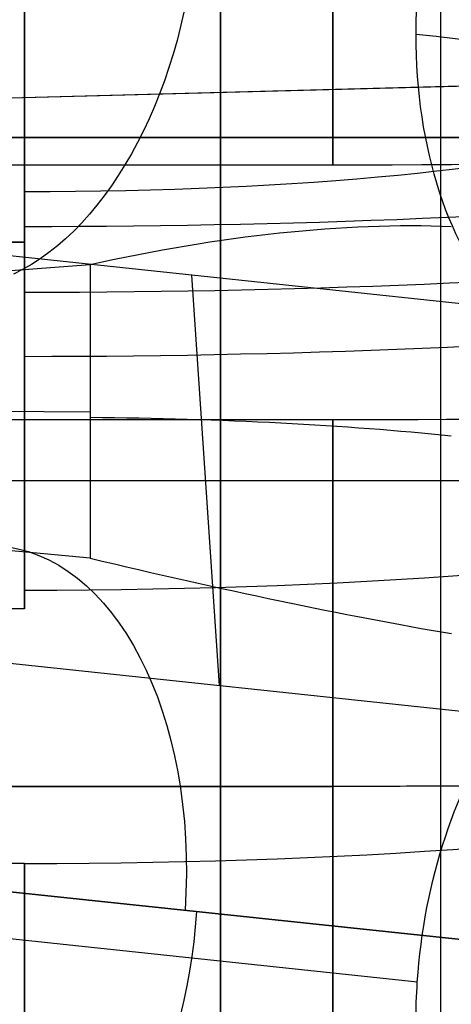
# Model space of a CAD drawing. Extents: x -15 to 7, y 1 to 148.
# Tile 80 of 194: x -1.956 to -0.976, y 129.721 to 131.958. Entities that reach past the tile are written whole.
import ezdxf

# ---------------------------------------------------------------- set-up
doc = ezdxf.new("R2010")
doc.units = 0
doc.layers.add('DEFAULT', color=7, linetype='CONTINUOUS')

msp = doc.modelspace()

# ---------------------------------------------------------------- linework, layer by layer
at = {"layer": 'DEFAULT', "color": 254}
for p, q in [((-1.5, 138.0372, -101.1231), (-1.5, 116.9312, -105.6093)), ((-1.5, 116.8657, -105.8411), (-1.5, 137.9496, -101.3596)), ((-1, 116.8788, -105.8517), (-1, 137.9627, -101.3702)), ((-1.5, 116.9312, -104.6664), (-1.5, 134.2951, -100.9756)), ((-1.5, 133.8771, -100.9975), (-1.5, 116.8657, -104.6134)), ((-0.9259, 131.8071, -96.7972), (-3.745, 131.7333, -96.7233)), ((-0.935, 131.8068, -95.2969), (-3.745, 131.7333, -95.3705)), ((-0.935, 131.8068, -96.047), (-3.745, 131.7333, -96.047)), ((-1.245, 131.6273, -24.0307), (-2.745, 131.6273, -24.0307)), ((-1.945, 131.4522, -15.6375), (-2.745, 131.4522, -15.6375)), ((-2.745, 131.4522, -13.9725), (-1.945, 131.4522, -13.9725)), ((-0.8531, 131.3018, -11.0424), (-2.2146, 131.4459, -10.0033)), ((-2.2318, 131.3691, -9.342), (-1.796, 131.4015, -9.3746)), ((-1.796, 131.4015, -9.3746), (-1.796, 130.7348, -9.2821)), ((-1.5025, 130.4457, -10.4185), (-1.5651, 131.3772, -10.499)), ((-2.2318, 131.0704, -9.3006), (-1.796, 131.0666, -9.3281)), ((-1.245, 131.0488, -23.7197), (-2.745, 131.0488, -23.7197)), ((-2.2146, 130.9114, -9.9292), (-0.8531, 130.9114, -10.9883)), ((-1.796, 130.7348, -9.2821), (-2.2318, 130.7748, -9.2596)), ((-1.945, 130.6197, -14.805), (-2.745, 130.6197, -14.805)), ((-2.2146, 130.521, -9.8751), (-0.8531, 130.3769, -10.9142)), ((-1.245, 130.2163, -24.5522), (-2.745, 130.2163, -24.5522)), ((-2.745, 130.2163, -22.8872), (-1.245, 130.2163, -22.8872)), ((-1.053, 129.772, -11.0922), (-4.1199, 130.0965, -8.7517)), ((-2.9842, 130.0832, -7.5239), (-0.0429, 129.772, -9.7687)), ((-0.0429, 129.772, -9.7687), (-2.9842, 130.0832, -7.5239)), ((-1.945, 130.0412, -14.4939), (-2.745, 130.0412, -14.4939))]:
    msp.add_line(p, q, dxfattribs=at)
at = {"layer": 'DEFAULT', "color": 9}
for p, q in [((3.875, 131.6903, -81.7631), (-2.475, 131.6903, -81.7631)), ((-2.475, 131.6903, -94.9711), (3.875, 131.6903, -94.9711)), ((-1.967, 131.6903, -88.3671), (3.875, 131.6903, -88.3671))]:
    msp.add_line(p, q, dxfattribs=at)
at = {"layer": 'DEFAULT', "color": 254, "extrusion": (1, 0, 0)}
for centre, start, end in [((132.4598, -24.0307, -1.245), 90, 270), ((130.2163, -23.7197, -1.245), 270, 90), ((130.2163, -23.7197, -1.245), 90, 270)]:
    msp.add_arc(centre, 0.8325, start, end, dxfattribs=at)
at = {"layer": 'DEFAULT', "color": 254, "extrusion": (3.9746e-15, 0.990526, -0.137324)}
msp.add_arc((1.2073, -0.3132, 133.6803), 5.4143, 179.9914, 270.3988, dxfattribs=at)
at = {"layer": 'DEFAULT', "color": 254, "extrusion": (1, 3.96261e-17, -9.40278e-16)}
msp.add_arc((131.4522, -14.805, -1.945), 0.8325, 272.4132, 82.107, dxfattribs=at)
at = {"layer": 'DEFAULT', "color": 254, "extrusion": (0, 0.990526, -0.137324)}
for centre, radius, start, end in [((1.945, 5.676, 132.3889), 3.1081, 127.6134, 270), ((1.945, 5.676, 132.091), 3.1081, 127.6134, 270), ((1.945, 5.676, 131.4209), 2.1401, 146.6747, 270), ((1.8914, 7.2619, 131.0939), 1.5, 93.6435, 127.6134), ((1.945, 5.676, 130.794), 2.1401, 146.6747, 270), ((1.945, 5.676, 130.1239), 3.1081, 127.6134, 270)]:
    msp.add_arc(centre, radius, start, end, dxfattribs=at)
at = {"layer": 'DEFAULT', "color": 254, "extrusion": (0.792147, -0.083813, -0.604548)}
for centre, start, end in [((131.2251, -17.2831, -6.9133), 86.3401, 159.9391), ((131.2251, -17.2831, -5.0049), 260.0729, 266.3401), ((131.2251, -17.2831, -5.0049), 206.9858, 260.0729), ((128.994, -16.8927, -6.946), 358.6684, 86.3401), ((128.994, -16.8927, -5.0049), 266.3401, 313.16), ((128.994, -16.8927, -6.9133), 86.3401, 159.9391), ((128.994, -16.8927, -5.0049), 260.0729, 266.3401)]:
    msp.add_arc(centre, 0.8325, start, end, dxfattribs=at)
at = {"layer": 'DEFAULT', "color": 254, "extrusion": (4.42015e-17, 0.990526, -0.137324)}
msp.add_arc((1.945, 5.676, 132.2399), 3.1216, 127.6134, 270, dxfattribs=at)
at = {"layer": 'DEFAULT', "color": 254, "extrusion": (-2.722e-15, 0.990526, -0.137324)}
msp.add_arc((1.945, 5.676, 132.2399), 1.4566, 127.6134, 270, dxfattribs=at)
at = {"layer": 'DEFAULT', "color": 254, "extrusion": (-5.32739e-15, 0.990526, -0.137324)}
msp.add_arc((1.2073, -0.3132, 133.0645), 5.1857, 180.009, 270.4164, dxfattribs=at)
at = {"layer": 'DEFAULT', "color": 254, "extrusion": (1, 5.40205e-14, 5.85958e-13)}
msp.add_arc((131.4522, -14.805, -1.945), 0.8325, 82.107, 90, dxfattribs=at)
at = {"layer": 'DEFAULT', "color": 254, "extrusion": (1, 1.7744e-13, -4.21404e-12)}
msp.add_arc((131.4522, -14.805, -1.945), 0.8325, 270, 272.4132, dxfattribs=at)
at = {"layer": 'DEFAULT', "color": 254, "extrusion": (-0.235813, 0.90454, -0.355246)}
msp.add_arc((-31.2716, 35.1076, 122.6117), 1.4669, 95.4312, 130.5857, dxfattribs=at)
at = {"layer": 'DEFAULT', "color": 254, "extrusion": (1, -5.8312e-16, 2.08842e-14)}
msp.add_arc((131.4522, -14.805, -1.945), 0.8325, 90, 251.8007, dxfattribs=at)
at = {"layer": 'DEFAULT', "color": 254, "extrusion": (1, 2.30019e-14, -2.57805e-13)}
msp.add_arc((131.4522, -14.805, -1.945), 0.8325, 262.107, 270, dxfattribs=at)
at = {"layer": 'DEFAULT', "color": 254, "extrusion": (1, -5.57481e-13, -3.26753e-12)}
msp.add_arc((131.4522, -14.805, -1.945), 0.8325, 251.8007, 262.107, dxfattribs=at)
at = {"layer": 'DEFAULT', "color": 254, "extrusion": (1.29471e-14, 0.990526, -0.137324)}
msp.add_arc((1.2073, -0.3132, 132.3542), 6.1246, 179.94515, 270.35255, dxfattribs=at)
at = {"layer": 'DEFAULT', "color": 254, "extrusion": (1.7412e-14, 0.990526, -0.137324)}
msp.add_arc((1.2073, -0.3132, 132.1256), 4.4754, 180.0751, 270.4825, dxfattribs=at)
at = {"layer": 'DEFAULT', "color": 254, "extrusion": (0.235236, 0.967389, 0.093934)}
msp.add_arc((32.6733, -22.6014, 125.1769), 1.468, 91.487, 126.6161, dxfattribs=at)
at = {"layer": 'DEFAULT', "color": 254, "extrusion": (1.66753e-14, 0.990526, -0.137324)}
msp.add_arc((1.2073, -0.3132, 131.4153), 5.4143, 179.9914, 270.3988, dxfattribs=at)
at = {"layer": 'DEFAULT', "color": 254, "extrusion": (1, 7.10398e-16, -1.68052e-16)}
msp.add_arc((129.2087, -14.4939, -1.945), 0.8325, 272.4132, 82.107, dxfattribs=at)
at = {"layer": 'DEFAULT', "color": 254, "extrusion": (2.78216e-15, 0.990526, -0.137324)}
msp.add_arc((1.945, 5.676, 129.9749), 3.1216, 127.6134, 270, dxfattribs=at)

doc.saveas('drawing.dxf')
